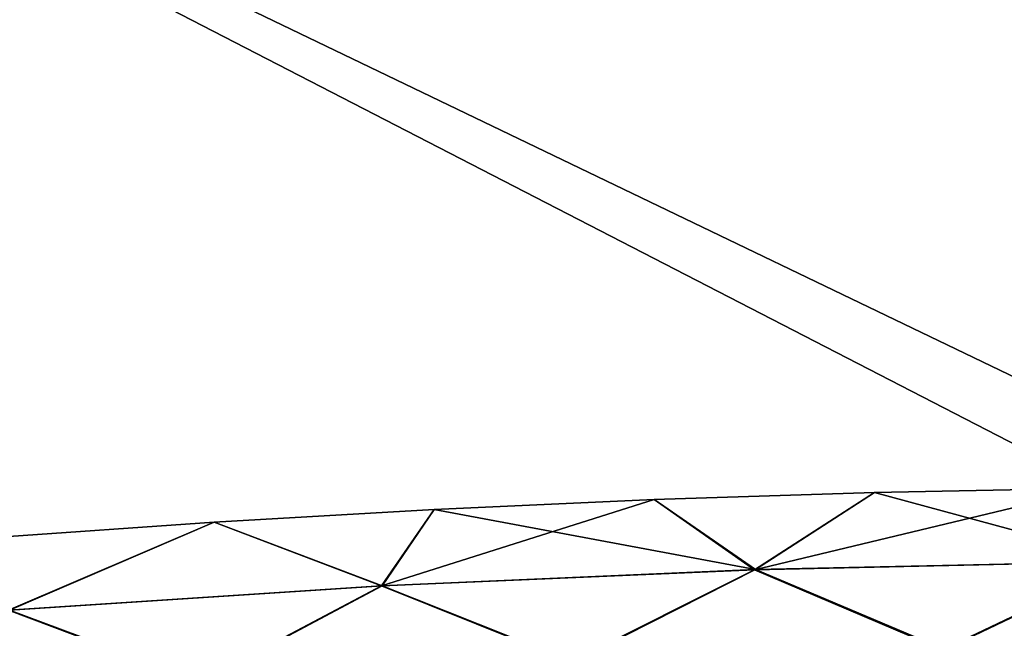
# Model space of a CAD drawing. Header units: millimetres. Extents: x -101 to 102, y -40 to 284.
# Tile 72 of 183: x -29 to -7, y 80 to 93. Entities that reach past the tile are written whole.
import ezdxf

# ---------------------------------------------------------------- set-up
doc = ezdxf.new("R2010")
doc.units = ezdxf.units.MM
doc.header["$LTSCALE"] = 65.185185
for name, color, linetype in [('104', 7, 'CONTINUOUS'), ('14', 7, 'CONTINUOUS'), ('79', 7, 'CONTINUOUS'), ('94', 7, 'CONTINUOUS')]:
    doc.layers.add(name, color=color, linetype=linetype)

msp = doc.modelspace()

# ---------------------------------------------------------------- linework, layer by layer
at = {"layer": '104', "color": 7, "linetype": 'Continuous'}
for points in [[(-9.741, 82.682, 36.5), (-4.118, 81.157, 41.895), (-4.871, 82.776, 36.5), (-9.741, 82.682, 36.5)], [(-19.476, 82.31, 36.5), (-12.373, 80.978, 41.895), (-14.61, 82.527, 36.5), (-19.476, 82.31, 36.5)], [(-14.61, 82.527, 36.5), (-12.373, 80.978, 41.895), (-9.741, 82.682, 36.5), (-14.61, 82.527, 36.5)], [(-12.373, 80.978, 41.895), (-4.118, 81.157, 41.895), (-9.741, 82.682, 36.5), (-12.373, 80.978, 41.895)], [(-24.339, 82.03, 36.5), (-20.621, 80.62, 41.895), (-19.476, 82.31, 36.5), (-24.339, 82.03, 36.5)], [(-20.621, 80.62, 41.895), (-12.373, 80.978, 41.895), (-19.476, 82.31, 36.5), (-20.621, 80.62, 41.895)], [(-29.198, 81.689, 36.5), (-28.86, 80.083, 41.895), (-24.339, 82.03, 36.5), (-29.198, 81.689, 36.5)], [(-28.86, 80.083, 41.895), (-20.621, 80.62, 41.895), (-24.339, 82.03, 36.5), (-28.86, 80.083, 41.895)], [(-12.373, 80.978, 41.895), (-20.621, 80.62, 41.895), (-16.403, 78.943, 47.224), (-12.373, 80.978, 41.895)], [(-8.19, 79.21, 47.224), (-12.373, 80.978, 41.895), (-16.403, 78.943, 47.224), (-8.19, 79.21, 47.224)], [(-4.118, 81.157, 41.895), (-12.373, 80.978, 41.895), (-8.19, 79.21, 47.224), (-4.118, 81.157, 41.895)], [(0.026, 79.299, 47.224), (-4.118, 81.157, 41.895), (-8.19, 79.21, 47.224), (0.026, 79.299, 47.224)], [(-20.621, 80.62, 41.895), (-28.86, 80.083, 41.895), (-24.608, 78.498, 47.224), (-20.621, 80.62, 41.895)], [(-16.403, 78.943, 47.224), (-20.621, 80.62, 41.895), (-24.608, 78.498, 47.224), (-16.403, 78.943, 47.224)], [(-24.608, 78.498, 47.224), (-28.86, 80.083, 41.895), (-32.801, 77.875, 47.224), (-24.608, 78.498, 47.224)]]:
    msp.add_3dface(points, dxfattribs=at)
at = {"layer": '14', "color": 7, "linetype": 'Continuous'}
for points in [[(-49.528, 105.861, -36.5), (49.528, 105.861, -36.5), (-48.531, 58.691, -36.5), (-49.528, 105.861, -36.5)], [(49.528, 105.861, -36.5), (48.531, 58.691, -36.5), (-48.531, 55.3, -36.5), (49.528, 105.861, -36.5)], [(-48.531, 58.691, -36.5), (49.528, 105.861, -36.5), (-48.531, 55.3, -36.5), (-48.531, 58.691, -36.5)]]:
    msp.add_3dface(points, dxfattribs=at)
at = {"layer": '79', "color": 7, "linetype": 'Continuous'}
for points in [[(-49.528, 105.861, 36.5), (-48.531, 58.691, 36.5), (48.531, 55.3, 36.5), (-49.528, 105.861, 36.5)], [(49.528, 105.861, 36.5), (-49.528, 105.861, 36.5), (48.531, 58.691, 36.5), (49.528, 105.861, 36.5)], [(48.531, 58.691, 36.5), (-49.528, 105.861, 36.5), (48.531, 55.3, 36.5), (48.531, 58.691, 36.5)]]:
    msp.add_3dface(points, dxfattribs=at)
at = {"layer": '94', "color": 7, "linetype": 'Continuous'}
for points in [[(-4.138, 81.157, -41.895), (-12.392, 80.977, -41.895), (-4.871, 82.776, -36.5), (-4.138, 81.157, -41.895)], [(-4.871, 82.776, -36.5), (-12.392, 80.977, -41.895), (-9.741, 82.682, -36.5), (-4.871, 82.776, -36.5)], [(-12.392, 80.977, -41.895), (-20.64, 80.619, -41.895), (-14.61, 82.527, -36.5), (-12.392, 80.977, -41.895)], [(-14.61, 82.527, -36.5), (-20.64, 80.619, -41.895), (-19.476, 82.31, -36.5), (-14.61, 82.527, -36.5)], [(-9.741, 82.682, -36.5), (-12.392, 80.977, -41.895), (-14.61, 82.527, -36.5), (-9.741, 82.682, -36.5)], [(-19.476, 82.31, -36.5), (-20.64, 80.619, -41.895), (-24.339, 82.03, -36.5), (-19.476, 82.31, -36.5)], [(-24.339, 82.03, -36.5), (-28.879, 80.081, -41.895), (-29.198, 81.689, -36.5), (-24.339, 82.03, -36.5)], [(-20.64, 80.619, -41.895), (-28.879, 80.081, -41.895), (-24.339, 82.03, -36.5), (-20.64, 80.619, -41.895)], [(-20.64, 80.619, -41.895), (-12.392, 80.977, -41.895), (-16.456, 78.941, -47.224), (-20.64, 80.619, -41.895)], [(-16.456, 78.941, -47.224), (-12.392, 80.977, -41.895), (-8.243, 79.209, -47.224), (-16.456, 78.941, -47.224)], [(-12.392, 80.977, -41.895), (-4.138, 81.157, -41.895), (-8.243, 79.209, -47.224), (-12.392, 80.977, -41.895)], [(-8.243, 79.209, -47.224), (-4.138, 81.157, -41.895), (-0.026, 79.299, -47.224), (-8.243, 79.209, -47.224)], [(-28.879, 80.081, -41.895), (-20.64, 80.619, -41.895), (-24.661, 78.494, -47.224), (-28.879, 80.081, -41.895)], [(-24.661, 78.494, -47.224), (-20.64, 80.619, -41.895), (-16.456, 78.941, -47.224), (-24.661, 78.494, -47.224)], [(-32.854, 77.87, -47.224), (-28.879, 80.081, -41.895), (-24.661, 78.494, -47.224), (-32.854, 77.87, -47.224)]]:
    msp.add_3dface(points, dxfattribs=at)

doc.saveas('drawing.dxf')
